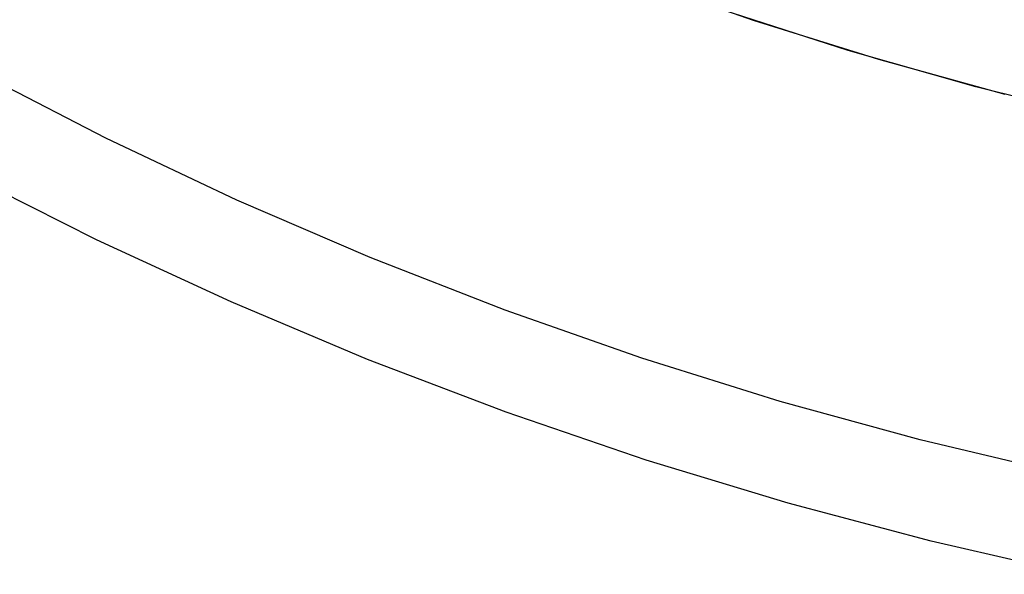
# Model space of a CAD drawing. Header units: millimetres. Extents: x 6049 to 7254, y -11340 to -10297.
# Tile 16 of 237: x 6614 to 6633, y -10762 to -10751. Entities that reach past the tile are written whole.
import ezdxf

# ---------------------------------------------------------------- set-up
doc = ezdxf.new("R2010")
doc.units = ezdxf.units.MM
doc.layers.add('color', color=7, linetype='Continuous')

msp = doc.modelspace()

# ---------------------------------------------------------------- linework, layer by layer
at = {"layer": 'color', "color": 254, "true_color": 0xcad1ee}
for p, q in [((6628.009, -10751.269, 22.446), (6625.593, -10750.421, 22.446)), ((6628.009, -10751.269, 22.446), (6625.593, -10750.421, 22.446)), ((6629.86, -10751.858, 43.5), (6627.396, -10751.063, 43.5)), ((6629.86, -10751.858, 32.973), (6627.396, -10751.063, 32.973)), ((6629.86, -10751.858, 43.5), (6627.396, -10751.063, 43.5)), ((6630.453, -10752.035, 22.446), (6628.009, -10751.269, 22.446)), ((6630.453, -10752.035, 22.446), (6628.009, -10751.269, 22.446)), ((6632.349, -10752.568, 43.5), (6629.86, -10751.858, 43.5)), ((6632.349, -10752.568, 32.973), (6629.86, -10751.858, 32.973)), ((6632.349, -10752.568, 43.5), (6629.86, -10751.858, 43.5)), ((6632.921, -10752.718, 22.446), (6630.453, -10752.035, 22.446)), ((6632.921, -10752.718, 22.446), (6630.453, -10752.035, 22.446)), ((6615.363, -10753.57, 17.309), (6612.847, -10752.272, 17.309)), ((6634.862, -10753.191, 43.5), (6632.349, -10752.568, 43.5)), ((6634.862, -10753.191, 32.973), (6632.349, -10752.568, 32.973)), ((6634.862, -10753.191, 43.5), (6632.349, -10752.568, 43.5)), ((6617.923, -10754.78, 17.309), (6615.363, -10753.57, 17.309)), ((6615.182, -10755.558, 18.688), (6612.599, -10754.254, 18.688)), ((6620.523, -10755.901, 17.309), (6617.923, -10754.78, 17.309)), ((6617.808, -10756.772, 18.688), (6615.182, -10755.558, 18.688)), ((6623.159, -10756.931, 17.309), (6620.523, -10755.901, 17.309)), ((6620.475, -10757.895, 18.688), (6617.808, -10756.772, 18.688)), ((6625.83, -10757.869, 17.309), (6623.159, -10756.931, 17.309)), ((6623.179, -10758.925, 18.688), (6620.475, -10757.895, 18.688)), ((6628.532, -10758.715, 17.309), (6625.83, -10757.869, 17.309)), ((6631.261, -10759.467, 17.309), (6628.532, -10758.715, 17.309)), ((6625.916, -10759.861, 18.688), (6623.179, -10758.925, 18.688)), ((6634.015, -10760.124, 17.309), (6631.261, -10759.467, 17.309)), ((6628.685, -10760.702, 18.688), (6625.916, -10759.861, 18.688)), ((6631.481, -10761.447, 18.688), (6628.685, -10760.702, 18.688)), ((6634.301, -10762.095, 18.688), (6631.481, -10761.447, 18.688))]:
    msp.add_line(p, q, dxfattribs=at)

doc.saveas('drawing.dxf')
